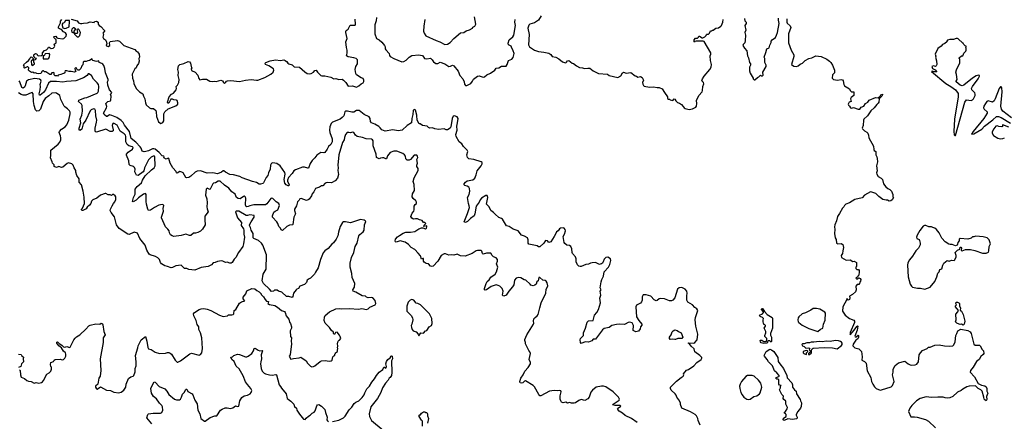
# Model space of a CAD drawing. Extents: x 2293878 to 2522763, y 823964 to 1006972.
# Tile 193 of 256: x 2376031 to 2391186, y 949112 to 955294. Entities that reach past the tile are written whole.
import ezdxf

# ---------------------------------------------------------------- set-up
doc = ezdxf.new("R2010")
doc.units = 0

msp = doc.modelspace()

# ---------------------------------------------------------------- linework, layer by layer
at = {"layer": '0CON20XD'}
for points in [[(2376645, 955152), (2376628, 955165), (2376627, 955185), (2376658, 955245), (2376658, 955272), (2376680, 955295)], [(2376725, 955158), (2376745, 955162), (2376790, 955185), (2376790, 955215), (2376800, 955235), (2376800, 955275), (2376795, 955280), (2376735, 955280), (2376713, 955247), (2376695, 955242), (2376683, 955227), (2376683, 955205), (2376695, 955170), (2376725, 955158)], [(2376825, 955300), (2376917, 955277), (2376938, 955245), (2376965, 955237), (2376985, 955233), (2377015, 955242), (2377075, 955246), (2377115, 955260), (2377175, 955250), (2377180, 955265), (2377215, 955273), (2377238, 955255), (2377240, 955225), (2377254, 955204), (2377279, 955189), (2377338, 955128), (2377336, 955115), (2377312, 955085), (2377320, 955065), (2377313, 955025), (2377322, 955005), (2377350, 954985), (2377363, 954965), (2377370, 954925), (2377370, 954915), (2377360, 954905), (2377365, 954890), (2377395, 954880), (2377420, 954895), (2377412, 954935), (2377422, 954958), (2377535, 954974), (2377567, 954965), (2377634, 954894), (2377805, 954836), (2377825, 954808), (2377842, 954798), (2377871, 954765), (2377876, 954715), (2377866, 954695), (2377869, 954655), (2377859, 954621), (2377832, 954585), (2377823, 954555), (2377804, 954536), (2377764, 954455), (2377766, 954395), (2377782, 954355), (2377790, 954310), (2377826, 954235), (2377876, 954185), (2377926, 954155), (2377938, 954115), (2377959, 954075), (2377966, 954015), (2377979, 953985), (2378028, 953938), (2378048, 953928), (2378088, 953925), (2378126, 953896), (2378132, 953875), (2378134, 953804), (2378165, 953724), (2378205, 953694), (2378235, 953710), (2378247, 953735), (2378250, 953845), (2378264, 953876), (2378315, 953924), (2378432, 953968), (2378467, 953995), (2378467, 954015), (2378455, 954048), (2378445, 954057), (2378405, 954058), (2378382, 954068), (2378355, 954070), (2378325, 954008), (2378315, 954008), (2378308, 954025), (2378330, 954105), (2378368, 954145), (2378399, 954161), (2378438, 954212), (2378443, 954235), (2378438, 954265), (2378462, 954288), (2378480, 954325), (2378484, 954375), (2378469, 954435), (2378476, 954484), (2378464, 954525), (2378474, 954585), (2378495, 954606), (2378555, 954620), (2378625, 954650), (2378644, 954644), (2378659, 954625), (2378671, 954571), (2378682, 954555), (2378672, 954535), (2378673, 954513), (2378732, 954485), (2378775, 954440), (2378788, 954388), (2378805, 954370), (2378845, 954378), (2378905, 954378), (2378955, 954348), (2378997, 954343), (2379025, 954350), (2379055, 954340), (2379125, 954362), (2379153, 954353), (2379170, 954325), (2379185, 954312), (2379205, 954330), (2379215, 954350), (2379227, 954353), (2379281, 954359), (2379415, 954341), (2379505, 954365), (2379594, 954374), (2379675, 954361), (2379696, 954364), (2379805, 954405), (2379895, 954457), (2379933, 954487), (2379944, 954515), (2379939, 954535), (2379865, 954586), (2379812, 954605), (2379808, 954625), (2379818, 954635), (2379885, 954660), (2379966, 954674), (2380045, 954667), (2380095, 954674), (2380116, 954666), (2380135, 954650), (2380145, 954650), (2380160, 954625), (2380174, 954614), (2380225, 954598), (2380255, 954567), (2380337, 954565), (2380420, 954490), (2380455, 954468), (2380495, 954459), (2380515, 954464), (2380552, 954488), (2380575, 954513), (2380595, 954518), (2380616, 954485), (2380665, 954437), (2380680, 954430), (2380725, 954428), (2380820, 954410), (2380865, 954384), (2380895, 954390), (2380945, 954373), (2380995, 954377), (2381016, 954365), (2381049, 954329), (2381085, 954272), (2381155, 954277), (2381215, 954256), (2381252, 954275), (2381285, 954309), (2381319, 954321), (2381328, 954342), (2381329, 954365), (2381315, 954387), (2381285, 954400), (2381216, 954446), (2381203, 954465), (2381194, 954526), (2381207, 954575), (2381228, 954612), (2381232, 954675), (2381210, 954695), (2381175, 954708), (2381085, 954722), (2381060, 954735), (2381073, 954777), (2381073, 954825), (2381060, 954865), (2381052, 954955), (2381072, 955005), (2381050, 955095), (2381050, 955115), (2381055, 955128), (2381085, 955148), (2381115, 955207), (2381195, 955212), (2381202, 955225), (2381193, 955303)], [(2381522, 955325), (2381519, 955275), (2381497, 955215), (2381498, 955075), (2381525, 955006), (2381565, 954985), (2381607, 954947), (2381646, 954895), (2381656, 954875), (2381658, 954845), (2381665, 954830), (2381718, 954775), (2381723, 954745), (2381735, 954726), (2381791, 954695), (2381915, 954647), (2381945, 954651), (2381981, 954669), (2382025, 954718), (2382067, 954743), (2382175, 954754), (2382224, 954744), (2382236, 954736), (2382260, 954695), (2382295, 954689), (2382355, 954699), (2382382, 954675), (2382398, 954645), (2382435, 954621), (2382465, 954617), (2382505, 954638), (2382576, 954616), (2382635, 954571), (2382664, 954576), (2382695, 954592), (2382715, 954583), (2382779, 954499), (2382806, 954436), (2382851, 954385), (2382872, 954335), (2382879, 954299), (2382895, 954282), (2382913, 954283), (2382976, 954314), (2383000, 954345), (2383014, 954376), (2383075, 954423), (2383105, 954429), (2383165, 954411), (2383185, 954414), (2383220, 954445), (2383275, 954470), (2383342, 954518), (2383365, 954547), (2383405, 954551), (2383445, 954578), (2383520, 954580), (2383536, 954604), (2383553, 954665), (2383605, 954686), (2383627, 954713), (2383642, 954775), (2383627, 954813), (2383603, 954873), (2383594, 954884), (2383557, 954905), (2383551, 954931), (2383567, 954985), (2383620, 955030), (2383634, 955055), (2383660, 955205), (2383654, 955255), (2383658, 955295)], [(2382268, 955295), (2382253, 955195), (2382246, 955115), (2382256, 955085), (2382284, 955044), (2382442, 954972), (2382497, 954955), (2382575, 954911), (2382615, 954919), (2382659, 954941), (2382715, 955006), (2382815, 955094), (2382865, 955096), (2382905, 955123), (2382955, 955136), (2383000, 955165), (2383005, 955178), (2383038, 955195), (2383050, 955225), (2383033, 955337)], [(2384057, 955353), (2384015, 955286), (2383957, 955245), (2383883, 955227), (2383865, 955212), (2383854, 955165), (2383870, 955065), (2383860, 954905), (2383878, 954875), (2383956, 954825), (2384015, 954804), (2384100, 954795), (2384175, 954777), (2384205, 954758), (2384226, 954726), (2384285, 954718), (2384330, 954690), (2384384, 954644), (2384415, 954633), (2384435, 954632), (2384449, 954641), (2384465, 954662), (2384485, 954666), (2384535, 954627), (2384555, 954620), (2384603, 954583), (2384645, 954559), (2384695, 954552), (2384725, 954541), (2384775, 954550), (2384805, 954548), (2384858, 954505), (2384940, 954465), (2385076, 954456), (2385106, 954436), (2385235, 954404), (2385285, 954428), (2385310, 954475), (2385325, 954488), (2385365, 954472), (2385435, 954482), (2385502, 954432), (2385527, 954427), (2385545, 954410), (2385585, 954417), (2385613, 954403), (2385633, 954365), (2385618, 954325), (2385621, 954301), (2385630, 954280), (2385642, 954272), (2385723, 954253), (2385785, 954260), (2385845, 954252), (2385875, 954250), (2385918, 954228), (2385958, 954175), (2386000, 954105), (2386003, 954083), (2386015, 954070), (2386035, 954070), (2386045, 954060), (2386085, 954052), (2386103, 954077), (2386115, 954072), (2386130, 954045), (2386155, 954018), (2386185, 954007), (2386216, 953986), (2386245, 953960), (2386258, 953935), (2386272, 953925), (2386335, 953913), (2386386, 953924), (2386438, 953945), (2386448, 953965), (2386452, 954005), (2386448, 954052), (2386483, 954125), (2386533, 954185), (2386542, 954205), (2386547, 954265), (2386561, 954305), (2386558, 954325), (2386532, 954355), (2386540, 954385), (2386565, 954423), (2386652, 954525), (2386674, 954565), (2386678, 954605), (2386664, 954666), (2386661, 954735), (2386670, 954765), (2386669, 954785), (2386566, 954956), (2386553, 954963), (2386445, 954962), (2386425, 954960), (2386415, 954950), (2386410, 954955), (2386410, 954985), (2386435, 955010), (2386465, 955010), (2386480, 955025), (2386485, 955040), (2386495, 955040), (2386533, 955013), (2386547, 955013), (2386575, 955030), (2386595, 955050), (2386600, 955065)], [(2386600, 955065), (2386605, 955070), (2386635, 955070), (2386650, 955085), (2386665, 955120), (2386685, 955120), (2386695, 955130), (2386705, 955130), (2386745, 955162), (2386785, 955168), (2386822, 955195), (2386834, 955206), (2386853, 955255), (2386860, 955295)], [(2387186, 955314), (2387194, 955274), (2387210, 955255), (2387210, 955235), (2387194, 955204), (2387206, 955135), (2387193, 955095), (2387200, 955055), (2387198, 954975), (2387190, 954935), (2387165, 954910), (2387163, 954897), (2387186, 954855), (2387224, 954815), (2387235, 954740), (2387251, 954705), (2387266, 954636), (2387278, 954615), (2387280, 954595), (2387264, 954564), (2387264, 954505), (2387272, 954472), (2387320, 954395), (2387322, 954382), (2387335, 954370), (2387345, 954370), (2387386, 954404), (2387410, 954415), (2387432, 954438), (2387445, 954430), (2387465, 954430), (2387475, 954440), (2387470, 954485), (2387522, 954575), (2387522, 954595), (2387498, 954635), (2387498, 954695), (2387490, 954715), (2387513, 954787), (2387533, 954847), (2387565, 954860), (2387575, 954900), (2387597, 954943), (2387598, 954962), (2387612, 954985), (2387665, 955022), (2387681, 955055), (2387696, 955095), (2387719, 955235), (2387708, 955288), (2387710, 955315)], [(2387836, 955305), (2387837, 955255), (2387845, 955238), (2387890, 955200), (2387899, 955175), (2387866, 955075), (2387864, 954935), (2387904, 954824), (2387944, 954755), (2387944, 954725), (2387910, 954605), (2387945, 954578), (2387985, 954573), (2388012, 954585), (2388045, 954611), (2388080, 954625), (2388122, 954668), (2388175, 954697), (2388225, 954708), (2388285, 954738), (2388367, 954727), (2388454, 954684), (2388497, 954657), (2388515, 954633), (2388539, 954595), (2388573, 954515), (2388570, 954475), (2388542, 954445), (2388538, 954395), (2388555, 954372), (2388620, 954365), (2388675, 954373), (2388695, 954370), (2388706, 954355), (2388717, 954295), (2388726, 954276), (2388805, 954230), (2388814, 954204), (2388835, 954182), (2388870, 954185), (2388872, 954145), (2388868, 954125), (2388828, 954095), (2388820, 954075), (2388830, 954035), (2388798, 954022), (2388783, 953995), (2388787, 953977), (2388802, 953965), (2388818, 953938), (2388835, 953933), (2388865, 953940), (2388935, 953914), (2388960, 953915), (2388985, 953948), (2389022, 953965), (2389050, 954005), (2389086, 954024), (2389105, 954057), (2389205, 954096), (2389245, 954090), (2389273, 954117), (2389285, 954138), (2389310, 954145), (2389312, 954135), (2389302, 954115), (2389260, 954075), (2389257, 954025), (2389245, 954008), (2389222, 953988), (2389185, 953937), (2389129, 953891), (2389079, 953815), (2389025, 953761), (2389016, 953745), (2389013, 953665), (2389000, 953625), (2389002, 953615), (2389032, 953582), (2389070, 953560), (2389084, 953545), (2389098, 953515), (2389099, 953475), (2389173, 953345), (2389177, 953295), (2389182, 953282), (2389206, 953265), (2389206, 953215), (2389223, 953185), (2389231, 953155), (2389232, 953108), (2389221, 953045), (2389230, 952965), (2389220, 952935), (2389222, 952915), (2389245, 952879), (2389290, 952855), (2389309, 952835), (2389327, 952765), (2389362, 952722), (2389394, 952694), (2389425, 952679), (2389448, 952655), (2389470, 952605), (2389470, 952565), (2389480, 952555), (2389458, 952522), (2389438, 952505), (2389415, 952498), (2389386, 952516), (2389365, 952514), (2389315, 952528), (2389255, 952571), (2389207, 952617), (2389145, 952641), (2389125, 952642), (2389035, 952593), (2389000, 952550), (2388885, 952524), (2388802, 952475), (2388746, 952454), (2388726, 952435), (2388717, 952413), (2388697, 952393), (2388650, 952310), (2388616, 952265), (2388605, 952200), (2388576, 952134), (2388571, 952105), (2388576, 952064), (2388573, 952005), (2388582, 951935), (2388598, 951908), (2388605, 951852), (2388625, 951843), (2388675, 951848), (2388702, 951832), (2388713, 951785), (2388700, 951735), (2388696, 951694), (2388673, 951665), (2388678, 951635), (2388753, 951593), (2388815, 951598), (2388855, 951570), (2388875, 951578), (2388910, 951555), (2388910, 951495), (2388900, 951485), (2388900, 951465), (2388915, 951450), (2388939, 951449), (2388950, 951435), (2388953, 951415), (2388947, 951363), (2388930, 951345), (2388928, 951332), (2388912, 951328), (2388903, 951313), (2388915, 951302), (2388945, 951320), (2388968, 951308), (2388980, 951295), (2388972, 951268), (2388960, 951255), (2388958, 951232), (2388945, 951220), (2388922, 951218), (2388898, 951192), (2388907, 951135), (2388893, 951107), (2388850, 951065), (2388802, 951038), (2388810, 951015), (2388802, 950985), (2388785, 950978), (2388770, 950985), (2388765, 951000), (2388760, 950995), (2388760, 950985), (2388699, 950875), (2388697, 950805), (2388736, 950746), (2388805, 950693), (2388869, 950669), (2388881, 950655), (2388878, 950632), (2388815, 950480), (2388812, 950442), (2388877, 950513), (2388915, 950570), (2388925, 950580), (2388932, 950575), (2388919, 950515), (2388884, 950424), (2388892, 950412), (2388905, 950413), (2388935, 950440), (2388940, 950435), (2388939, 950405), (2388929, 950381), (2388900, 950360), (2388859, 950301), (2388854, 950275), (2388885, 950241), (2388949, 950225), (2388988, 950188), (2388996, 950104), (2388993, 950055), (2389035, 950032), (2389058, 950005), (2389075, 949890), (2389130, 949785), (2389144, 949725), (2389161, 949685), (2389187, 949645), (2389215, 949617), (2389275, 949593), (2389295, 949597), (2389446, 949644), (2389466, 949664), (2389488, 949725), (2389464, 949825), (2389474, 949866), (2389473, 949915), (2389505, 949972), (2389556, 950014), (2389655, 950037), (2389706, 949996), (2389735, 949981), (2389765, 949974), (2389815, 949979), (2389837, 949993), (2389864, 950025), (2389877, 950135), (2389894, 950166), (2389929, 950201), (2390000, 950235), (2390018, 950252), (2390047, 950253), (2390115, 950282), (2390185, 950289), (2390265, 950273), (2390335, 950268), (2390395, 950272), (2390410, 950290), (2390427, 950335), (2390442, 950435), (2390457, 950463), (2390468, 950505), (2390515, 950529), (2390625, 950509), (2390660, 950490), (2390678, 950465), (2390719, 950299), (2390735, 950283), (2390803, 950283), (2390815, 950273), (2390845, 950217), (2390863, 950195), (2390870, 950155), (2390862, 950138), (2390825, 950108), (2390800, 950065), (2390758, 950032), (2390704, 949945), (2390663, 949895), (2390658, 949868), (2390729, 949799), (2390784, 949694), (2390835, 949670), (2390885, 949658), (2390905, 949643), (2390919, 949615), (2390919, 949575), (2390930, 949545), (2390913, 949493), (2390918, 949445), (2390905, 949428), (2390885, 949440), (2390874, 949455), (2390871, 949485), (2390845, 949575), (2390825, 949596), (2390785, 949618), (2390740, 949660), (2390645, 949654), (2390608, 949642), (2390545, 949608), (2390520, 949585), (2390465, 949562), (2390395, 949492), (2390346, 949474), (2390305, 949468), (2390275, 949472), (2390245, 949486), (2390215, 949482), (2390165, 949486), (2390066, 949476), (2389985, 949490), (2389890, 949465), (2389832, 949428), (2389764, 949355), (2389731, 949315), (2389710, 949265), (2389745, 949182), (2389805, 949183), (2389844, 949176), (2389975, 949138), (2390021, 949115), (2390129, 949009)], [(2385352, 950608), (2385335, 950602), (2385265, 950607), (2385215, 950602), (2385145, 950586), (2385105, 950556), (2385025, 950542), (2385000, 950520), (2384895, 950376), (2384860, 950375), (2384835, 950350), (2384785, 950328), (2384735, 950337), (2384675, 950312), (2384663, 950323), (2384657, 950365), (2384661, 950385), (2384707, 950435), (2384710, 950475), (2384739, 950545), (2384763, 950637), (2384785, 950656), (2384856, 950665), (2384878, 950745), (2384914, 950786), (2384941, 950835), (2384970, 950935), (2384959, 951005), (2384974, 951055), (2384967, 951113), (2384980, 951135), (2384967, 951167), (2384982, 951258), (2384991, 951295), (2385015, 951345), (2385028, 951412), (2385095, 951482), (2385112, 951525), (2385127, 951587), (2385122, 951615), (2385085, 951639), (2385055, 951634), (2385025, 951607), (2385012, 951565), (2384999, 951545), (2384985, 951534), (2384965, 951529), (2384955, 951528), (2384895, 951554), (2384843, 951553), (2384815, 951548), (2384785, 951531), (2384745, 951524), (2384675, 951496), (2384655, 951494), (2384635, 951501), (2384615, 951518), (2384596, 951565), (2384594, 951615), (2384586, 951646), (2384540, 951695), (2384532, 951712), (2384530, 951765), (2384513, 951803), (2384495, 951818), (2384452, 951822), (2384419, 951849), (2384409, 951865), (2384394, 951955), (2384418, 951995), (2384434, 952044), (2384429, 952065), (2384410, 952085), (2384395, 952091), (2384355, 952085), (2384339, 952075), (2384318, 952045), (2384295, 952030), (2384276, 951994), (2384259, 951955), (2384206, 951875), (2384173, 951863), (2384155, 951892), (2384125, 951897), (2384097, 951853), (2384035, 951796), (2384018, 951798), (2383994, 951814), (2383867, 951837), (2383855, 951855), (2383857, 951907), (2383845, 951934), (2383801, 951961), (2383755, 951978), (2383702, 952042), (2383625, 952071), (2383565, 952111), (2383525, 952121), (2383462, 952225), (2383446, 952236), (2383408, 952248), (2383348, 952298), (2383325, 952328), (2383280, 952355), (2383255, 952414), (2383216, 952455), (2383236, 952556), (2383225, 952588), (2383204, 952586), (2383141, 952545), (2383119, 952521), (2383103, 952483), (2383059, 952425), (2383038, 952305), (2383025, 952276), (2382967, 952233), (2382925, 952187), (2382894, 952174), (2382882, 952175), (2382874, 952184), (2382925, 952310), (2382954, 952405), (2382951, 952431), (2382938, 952465), (2382924, 952555), (2382951, 952605), (2382957, 952655), (2382954, 952695), (2382944, 952714), (2382920, 952730), (2382881, 952741), (2382873, 952753), (2382872, 952765), (2382895, 952795), (2382918, 952815), (2383005, 952831), (2383035, 952854), (2383057, 952905), (2383072, 952965), (2383134, 953045), (2383149, 953075), (2383149, 953095), (2383135, 953104), (2383021, 953141), (2382945, 953154), (2382921, 953171), (2382912, 953215), (2382927, 953263), (2382919, 953285), (2382862, 953342), (2382835, 953384), (2382795, 953416), (2382748, 953495), (2382744, 953526), (2382762, 953595), (2382757, 953655), (2382771, 953705), (2382780, 953775), (2382765, 953798), (2382725, 953813), (2382705, 953808), (2382689, 953775), (2382667, 953643), (2382655, 953624), (2382615, 953599), (2382595, 953600), (2382565, 953616), (2382475, 953606), (2382423, 953613), (2382385, 953630), (2382345, 953623), (2382325, 953633), (2382305, 953653), (2382230, 953665), (2382195, 953690), (2382182, 953692), (2382150, 953745), (2382150, 953775), (2382143, 953793), (2382146, 953825), (2382125, 953900), (2382115, 953910), (2382095, 953908), (2382087, 953895), (2382083, 953835), (2382066, 953774), (2382060, 953705), (2381995, 953666), (2381919, 953591), (2381855, 953585), (2381775, 953596), (2381655, 953578), (2381605, 953600), (2381581, 953631), (2381558, 953648), (2381495, 953684), (2381445, 953704), (2381431, 953725), (2381426, 953775), (2381411, 953801), (2381335, 953835), (2381255, 953895), (2381215, 953895), (2381175, 953872), (2381145, 953868), (2381075, 953887), (2381045, 953888), (2381033, 953877), (2381018, 953815), (2380995, 953786), (2380965, 953762), (2380845, 953714), (2380823, 953695), (2380803, 953647), (2380799, 953595), (2380803, 953555), (2380838, 953458), (2380840, 953415), (2380821, 953375), (2380786, 953344), (2380765, 953302), (2380728, 953252), (2380714, 953246), (2380665, 953250), (2380605, 953210), (2380575, 953165), (2380530, 953125), (2380500, 953080), (2380475, 953010), (2380464, 953006), (2380415, 953024), (2380385, 953022), (2380275, 952981), (2380252, 952965), (2380226, 952925), (2380167, 952865), (2380152, 952825), (2380151, 952805), (2380177, 952755), (2380174, 952736), (2380165, 952734), (2380130, 952750), (2380110, 952775), (2380102, 952835), (2380118, 952915), (2380113, 952943), (2380041, 953045), (2379991, 953081), (2379925, 953090), (2379913, 953087), (2379901, 953075), (2379890, 953055), (2379886, 952995), (2379858, 952935), (2379848, 952895), (2379826, 952864), (2379785, 952782), (2379775, 952773), (2379735, 952762), (2379715, 952764), (2379676, 952786), (2379613, 952803), (2379455, 952860), (2379419, 952879), (2379322, 952908), (2379265, 952910), (2379197, 952945), (2379175, 952969), (2379165, 952968), (2379139, 952945), (2379075, 952920), (2379005, 952937), (2378915, 952931), (2378815, 952966), (2378765, 952961), (2378734, 952946), (2378667, 952885), (2378635, 952867), (2378605, 952860), (2378587, 952867), (2378548, 952935), (2378527, 952947), (2378495, 952958), (2378455, 952933), (2378445, 952938), (2378438, 952958), (2378387, 953015), (2378349, 953085), (2378325, 953156), (2378315, 953160), (2378285, 953146), (2378247, 953165), (2378242, 953175), (2378252, 953185), (2378248, 953195), (2378225, 953197), (2378178, 953248), (2378115, 953303), (2378095, 953308), (2378075, 953305), (2378015, 953275), (2377974, 953264), (2377945, 953260), (2377918, 953268), (2377902, 953315), (2377886, 953336), (2377817, 953407), (2377748, 953465), (2377722, 953572), (2377645, 953671), (2377622, 953712), (2377592, 953742), (2377527, 953787), (2377450, 953820), (2377415, 953831), (2377375, 953803), (2377365, 953803), (2377331, 953835), (2377322, 953855), (2377369, 953935), (2377370, 953955), (2377358, 954005), (2377386, 954035), (2377428, 954045), (2377436, 954054), (2377440, 954115), (2377426, 954145), (2377446, 954165), (2377449, 954175), (2377415, 954212), (2377387, 954285), (2377380, 954335), (2377394, 954356), (2377394, 954375), (2377351, 954475), (2377342, 954545), (2377327, 954587), (2377310, 954610), (2377295, 954621), (2377255, 954634), (2377248, 954658), (2377215, 954650), (2377157, 954665), (2377147, 954675), (2377145, 954690), (2377107, 954665), (2377078, 954662), (2377055, 954649), (2377025, 954648), (2377010, 954640), (2377005, 954597), (2376987, 954583), (2376974, 954545), (2376946, 954515), (2376922, 954515), (2376908, 954535), (2376907, 954547), (2376895, 954558), (2376880, 954545), (2376884, 954515), (2376897, 954495), (2376875, 954487), (2376825, 954495), (2376790, 954495), (2376755, 954509), (2376731, 954509), (2376728, 954495), (2376732, 954485), (2376725, 954474), (2376710, 954465), (2376688, 954462), (2376665, 954448), (2376625, 954440), (2376615, 954422), (2376605, 954430), (2376575, 954430), (2376563, 954443), (2376563, 954473), (2376555, 954482), (2376525, 954478), (2376510, 954450), (2376495, 954448), (2376435, 954490), (2376415, 954490), (2376397, 954507), (2376385, 954508), (2376375, 954500), (2376355, 954463), (2376325, 954458), (2376295, 954464), (2376275, 954478), (2376255, 954473), (2376235, 954488), (2376215, 954483), (2376181, 954501), (2376168, 954515), (2376170, 954555), (2376157, 954567), (2376145, 954568), (2376105, 954550), (2376100, 954555), (2376100, 954585), (2376092, 954598), (2376135, 954642), (2376166, 954664), (2376188, 954692), (2376192, 954708), (2376205, 954720), (2376218, 954718), (2376240, 954695), (2376238, 954682), (2376210, 954655), (2376212, 954602), (2376225, 954590), (2376235, 954592), (2376260, 954615), (2376260, 954625), (2376250, 954635), (2376250, 954675), (2376275, 954680), (2376290, 954695), (2376262, 954702), (2376260, 954715), (2376248, 954728), (2376248, 954752), (2376260, 954765), (2376275, 954772), (2376295, 954770), (2376302, 954752), (2376315, 954740), (2376368, 954742), (2376380, 954755), (2376380, 954785), (2376412, 954818), (2376445, 954830), (2376465, 954850), (2376475, 954870), (2376485, 954870), (2376515, 954848), (2376545, 954858), (2376568, 954875), (2376570, 954885), (2376560, 954915), (2376590, 954935), (2376590, 954985), (2376553, 955023), (2376560, 955035), (2376585, 955038), (2376600, 955015), (2376618, 955008), (2376695, 954997), (2376712, 955005), (2376748, 955042), (2376750, 955065), (2376735, 955090), (2376707, 955107), (2376675, 955142), (2376645, 955152)], [(2376870, 955090), (2376868, 955115), (2376890, 955145), (2376890, 955155), (2376865, 955170), (2376853, 955167), (2376835, 955150), (2376828, 955125), (2376834, 955104), (2376865, 955090), (2376870, 955090)], [(2376915, 955030), (2376935, 955032), (2376955, 955052), (2376968, 955095), (2376945, 955140), (2376935, 955150), (2376925, 955150), (2376910, 955145), (2376922, 955102), (2376918, 955082), (2376885, 955080), (2376875, 955090), (2376870, 955085), (2376875, 955070), (2376915, 955030)], [(2390425, 953510), (2390435, 953512), (2390580, 954025), (2390605, 954058), (2390675, 954052), (2390695, 954060), (2390712, 954078), (2390736, 954125), (2390739, 954149), (2390730, 954170), (2390684, 954215), (2390680, 954235), (2390695, 954265), (2390785, 954385), (2390804, 954425), (2390804, 954435), (2390795, 954441), (2390755, 954430), (2390695, 954394), (2390561, 954285), (2390535, 954274), (2390505, 954285), (2390447, 954335), (2390443, 954347), (2390460, 954375), (2390448, 954452), (2390442, 954485), (2390448, 954522), (2390502, 954628), (2390500, 954685), (2390490, 954695), (2390490, 954705), (2390525, 954740), (2390545, 954740), (2390555, 954750), (2390562, 954778), (2390595, 954810), (2390600, 954825), (2390597, 954857), (2390590, 954865), (2390600, 954875), (2390598, 954888), (2390585, 954890), (2390565, 954910), (2390555, 954930), (2390545, 954930), (2390475, 955000), (2390465, 955002), (2390445, 955002), (2390405, 954990), (2390345, 954990), (2390312, 954978), (2390300, 954965), (2390300, 954955), (2390270, 954925), (2390235, 954910), (2390212, 954885), (2390161, 954849), (2390120, 954765), (2390132, 954732), (2390128, 954715), (2390142, 954662), (2390147, 954603), (2390138, 954582), (2390127, 954573), (2390095, 954582), (2390070, 954575), (2390081, 954545), (2390122, 954522), (2390147, 954493), (2390105, 954491), (2390075, 954500), (2390063, 954495), (2390284, 954314), (2390365, 954266), (2390435, 954215), (2390475, 954158), (2390477, 954107), (2390418, 953765), (2390407, 953575), (2390415, 953520), (2390425, 953510)], [(2376392, 954692), (2376465, 954692), (2376479, 954701), (2376492, 954725), (2376497, 954757), (2376482, 954772), (2376422, 954768), (2376405, 954740), (2376390, 954735), (2376392, 954692)], [(2380237, 952143), (2380230, 952135), (2380185, 952131), (2380145, 952111), (2380075, 952051), (2380057, 952057), (2380046, 952085), (2380019, 952109), (2380005, 952155), (2379990, 952180), (2379921, 952255), (2379920, 952275), (2379945, 952330), (2379965, 952348), (2380005, 952366), (2380029, 952435), (2380019, 952465), (2379979, 952489), (2379925, 952544), (2379905, 952549), (2379895, 952544), (2379835, 952458), (2379815, 952446), (2379635, 952446), (2379571, 952429), (2379545, 952416), (2379525, 952415), (2379512, 952425), (2379506, 952445), (2379509, 952545), (2379499, 952569), (2379485, 952575), (2379475, 952573), (2379425, 952538), (2379395, 952539), (2379368, 952555), (2379347, 952607), (2379325, 952625), (2379295, 952644), (2379250, 952700), (2379185, 952747), (2379118, 952808), (2379086, 952806), (2379045, 952782), (2379015, 952775), (2379004, 952765), (2378965, 952686), (2378955, 952681), (2378915, 952698), (2378902, 952685), (2378889, 952595), (2378912, 952535), (2378916, 952475), (2378910, 952415), (2378915, 952380), (2378932, 952335), (2378878, 952272), (2378878, 952195), (2378887, 952155), (2378886, 952136), (2378845, 952067), (2378815, 952040), (2378775, 952020), (2378735, 952008), (2378705, 952007), (2378665, 951973), (2378645, 951971), (2378586, 951994), (2378515, 951970), (2378405, 951958), (2378377, 951965), (2378354, 951984), (2378336, 952015), (2378329, 952045), (2378309, 952069), (2378276, 952105), (2378214, 952244), (2378212, 952255), (2378246, 952345), (2378240, 952385), (2378247, 952435), (2378240, 952445), (2378225, 952449), (2378175, 952437), (2378106, 952405), (2378045, 952361), (2378015, 952356), (2378002, 952375), (2377981, 952455), (2377975, 952495), (2377979, 952605), (2377965, 952619), (2377935, 952606), (2377858, 952552), (2377824, 952515), (2377775, 952491), (2377768, 952495), (2377782, 952555), (2377806, 952606), (2377807, 952685), (2377839, 952725), (2377908, 952782), (2377923, 952825), (2377960, 952890), (2378059, 952981), (2378101, 953015), (2378117, 953045), (2378112, 953182), (2378105, 953194), (2378085, 953194), (2378055, 953178), (2378015, 953138), (2377952, 953015), (2377942, 952968), (2377930, 952950), (2377855, 952893), (2377831, 952901), (2377805, 952950), (2377807, 952995), (2377798, 953019), (2377782, 953032), (2377730, 953050), (2377715, 953065), (2377709, 953119), (2377675, 953210), (2377677, 953225), (2377698, 953255), (2377765, 953300), (2377779, 953325), (2377765, 953339), (2377711, 953351), (2377685, 953372), (2377667, 953415), (2377664, 953495), (2377658, 953518), (2377641, 953535), (2377576, 953576), (2377530, 953670), (2377485, 953698), (2377475, 953701), (2377464, 953696), (2377456, 953665), (2377470, 953600), (2377468, 953585), (2377456, 953574), (2377425, 953575), (2377355, 953607), (2377215, 953563), (2377198, 953568), (2377190, 953585), (2377190, 953625), (2377215, 953715), (2377218, 953745), (2377203, 953815), (2377197, 953895), (2377185, 953915), (2377165, 953921), (2377130, 953905), (2377115, 953890), (2377051, 953749), (2377009, 953691), (2376985, 953611), (2376965, 953591), (2376955, 953590), (2376947, 953606), (2376946, 953625), (2376974, 953705), (2376963, 953765), (2376986, 953824), (2376997, 953885), (2376991, 953971), (2376982, 953992), (2376936, 954035), (2376940, 954055), (2377035, 954093), (2377065, 954096), (2377222, 954165), (2377236, 954175), (2377243, 954193), (2377251, 954265), (2377244, 954294), (2377225, 954324), (2377169, 954379), (2377136, 954436), (2377095, 954458), (2377085, 954458), (2377070, 954435), (2377011, 954399), (2376895, 954351), (2376749, 954341), (2376695, 954332), (2376595, 954341), (2376505, 954340), (2376475, 954315), (2376427, 954215), (2376398, 954175), (2376345, 954134), (2376335, 954134), (2376331, 954151), (2376345, 954215), (2376351, 954265), (2376348, 954295), (2376360, 954345), (2376354, 954365), (2376335, 954377), (2376265, 954387), (2376165, 954370), (2376135, 954345), (2376117, 954275), (2376105, 954254), (2376085, 954238), (2376065, 954248), (2376035, 954335), (2376022, 954352)], [(2376030, 949905), (2376036, 949896), (2376041, 949825), (2376055, 949792), (2376105, 949772), (2376139, 949739), (2376165, 949728), (2376206, 949726), (2376255, 949698), (2376285, 949708), (2376325, 949700), (2376365, 949707), (2376382, 949718), (2376398, 949742), (2376448, 949835), (2376485, 949858), (2376508, 949885), (2376518, 949915), (2376518, 949945), (2376508, 949958), (2376503, 949985), (2376510, 950015), (2376550, 950035), (2376562, 950055), (2376575, 950062), (2376655, 950068), (2376685, 950060), (2376705, 950064), (2376728, 950085), (2376742, 950115), (2376743, 950145), (2376737, 950165), (2376704, 950194), (2376672, 950242), (2376633, 950273), (2376604, 950315), (2376605, 950332), (2376615, 950335), (2376637, 950307), (2376679, 950285), (2376705, 950256), (2376726, 950254), (2376755, 950263), (2376795, 950248), (2376808, 950255), (2376862, 950365), (2376886, 950394), (2376905, 950413), (2376955, 950441), (2377050, 950530), (2377095, 950582), (2377116, 950594), (2377205, 950613), (2377265, 950608), (2377285, 950622), (2377304, 950614), (2377312, 950595), (2377328, 950495), (2377344, 950445), (2377337, 950425), (2377314, 950395), (2377316, 950324), (2377271, 950075), (2377278, 949895), (2377272, 949808), (2377248, 949775), (2377232, 949685), (2377200, 949655), (2377200, 949635), (2377214, 949614), (2377225, 949608), (2377275, 949642), (2377365, 949592), (2377426, 949586), (2377482, 949562), (2377555, 949551), (2377595, 949561), (2377635, 949593), (2377664, 949635), (2377672, 949685), (2377705, 949770), (2377742, 949798), (2377775, 949806), (2377787, 949815), (2377807, 949875), (2377808, 949925), (2377822, 949965), (2377822, 950025), (2377811, 950125), (2377847, 950243), (2377852, 950275), (2377898, 950365), (2377965, 950416), (2377988, 950345), (2378005, 950248), (2378015, 950228), (2378055, 950215), (2378115, 950177), (2378185, 950158), (2378275, 950163), (2378305, 950172), (2378325, 950172), (2378345, 950163), (2378367, 950145), (2378425, 950052), (2378455, 950023), (2378465, 950022), (2378508, 950045), (2378648, 950152), (2378675, 950159), (2378795, 950132), (2378815, 950140), (2378832, 950165), (2378846, 950234), (2378836, 950395), (2378812, 950475), (2378788, 950525), (2378786, 950565), (2378761, 950601), (2378748, 950665), (2378709, 950735), (2378707, 950765), (2378722, 950788), (2378795, 950834), (2378826, 950844), (2378865, 950847), (2378915, 950839), (2378975, 950818), (2379108, 950745), (2379165, 950726), (2379227, 950733), (2379247, 950753), (2379295, 950751), (2379315, 950757), (2379328, 950765), (2379332, 950815), (2379356, 950834), (2379412, 950928), (2379445, 950950), (2379498, 950965), (2379473, 950995), (2379472, 951025), (2379510, 951075), (2379525, 951120), (2379605, 951158), (2379652, 951152), (2379680, 951125), (2379716, 951106), (2379750, 951075), (2379750, 951065), (2379786, 951026), (2379809, 950989), (2379832, 950962), (2379858, 950955), (2379857, 950933), (2379850, 950925), (2379875, 950912), (2379956, 950896), (2380001, 950871), (2380059, 950819), (2380105, 950800), (2380117, 950785), (2380133, 950735), (2380174, 950685), (2380186, 950636), (2380200, 950615), (2380214, 950565), (2380212, 950545), (2380194, 950505), (2380201, 950415), (2380216, 950395), (2380209, 950345), (2380214, 950304), (2380193, 950137), (2380181, 950115), (2380205, 950068), (2380245, 950080), (2380332, 950088), (2380357, 950097), (2380438, 950045), (2380462, 950005), (2380505, 949962), (2380525, 949952), (2380555, 949953), (2380576, 949964), (2380655, 950032), (2380676, 950044), (2380735, 950050), (2380795, 950040), (2380827, 950043), (2380840, 950055), (2380850, 950105), (2380865, 950120), (2380880, 950125), (2380880, 950145), (2380890, 950155), (2380892, 950168), (2380920, 950185), (2380920, 950215), (2380930, 950225), (2380930, 950235), (2380920, 950245), (2380920, 950255), (2380930, 950265), (2380920, 950315), (2380930, 950325), (2380932, 950348), (2380942, 950358), (2380955, 950360), (2380972, 950385), (2380966, 950416), (2380955, 950438), (2380915, 950482), (2380892, 950478), (2380875, 950450), (2380863, 950463), (2380860, 950485), (2380831, 950511), (2380800, 950555), (2380735, 950620), (2380718, 950665), (2380720, 950715), (2380731, 950739), (2380800, 950795), (2380899, 950841), (2380955, 950850), (2380985, 950844), (2381105, 950850), (2381246, 950836), (2381295, 950846), (2381368, 950832), (2381393, 950845), (2381419, 950871), (2381504, 950905), (2381514, 950925), (2381501, 950971), (2381465, 951010), (2381445, 951016), (2381394, 951014), (2381371, 951021), (2381355, 951037), (2381304, 951044), (2381205, 951100), (2381164, 951115), (2381158, 951135), (2381184, 951175), (2381191, 951231), (2381148, 951328), (2381143, 951385), (2381117, 951483), (2381117, 951545), (2381137, 951635), (2381172, 951708), (2381195, 951802), (2381227, 951855), (2381251, 951965), (2381265, 951987), (2381315, 952027), (2381332, 952055), (2381340, 952135), (2381356, 952185), (2381350, 952200), (2381335, 952210), (2381275, 952217), (2381125, 952168), (2381045, 952182), (2381015, 952182), (2380997, 952173), (2380965, 952110), (2380938, 952025), (2380928, 951965), (2380902, 951915), (2380863, 951857), (2380834, 951836), (2380778, 951772), (2380728, 951735), (2380704, 951705), (2380662, 951605), (2380627, 951475), (2380585, 951410), (2380568, 951375), (2380508, 951315), (2380485, 951307), (2380458, 951285), (2380445, 951248), (2380415, 951218), (2380345, 951192), (2380320, 951155), (2380295, 951147), (2380285, 951137), (2380246, 951085), (2380236, 951034), (2380225, 951020), (2380175, 951033), (2380138, 951035), (2380065, 951101), (2380015, 951116), (2379995, 951130), (2379955, 951130), (2379937, 951113), (2379905, 951112), (2379878, 951148), (2379784, 951234), (2379764, 951274), (2379777, 951375), (2379826, 951455), (2379828, 951675), (2379771, 951825), (2379755, 951852), (2379705, 951894), (2379635, 951924), (2379626, 951935), (2379622, 952005), (2379592, 952052), (2379584, 952095), (2379569, 952125), (2379569, 952135), (2379595, 952180), (2379640, 952255), (2379638, 952278), (2379575, 952291), (2379535, 952278), (2379515, 952279), (2379405, 952348), (2379365, 952349), (2379350, 952335), (2379384, 952245), (2379445, 952170), (2379442, 952125), (2379477, 952075), (2379483, 952055), (2379481, 951995), (2379490, 951945), (2379478, 951842), (2379467, 951805), (2379399, 951711), (2379358, 951632), (2379334, 951606), (2379300, 951555), (2379285, 951548), (2379265, 951548), (2379225, 951560), (2379197, 951557), (2379157, 951577), (2379135, 951580), (2379075, 951573), (2379040, 951555), (2379010, 951550), (2378982, 951518), (2378934, 951496), (2378825, 951481), (2378725, 951439), (2378635, 951451), (2378605, 951464), (2378565, 951466), (2378515, 951513), (2378434, 951506), (2378385, 951477), (2378362, 951472), (2378305, 951497), (2378265, 951505), (2378215, 951535), (2378196, 951555), (2378181, 951601), (2378155, 951626), (2378119, 951649), (2378038, 951675), (2378026, 951685), (2377989, 951745), (2377963, 951825), (2377879, 951925), (2377845, 952006), (2377795, 952022), (2377715, 951989), (2377695, 951990), (2377560, 952080), (2377522, 952135), (2377488, 952258), (2377437, 952325), (2377425, 952355), (2377428, 952375), (2377452, 952428), (2377475, 952463), (2377495, 952488), (2377513, 952525), (2377509, 952565), (2377500, 952585), (2377475, 952602), (2377458, 952602), (2377445, 952590), (2377425, 952598), (2377395, 952598), (2377355, 952620), (2377345, 952620), (2377273, 952595), (2377216, 952545), (2377155, 952521), (2377135, 952502), (2377125, 952463), (2377105, 952437), (2377071, 952409), (2377055, 952383), (2377005, 952357), (2376985, 952358), (2376980, 952365), (2376983, 952375), (2376998, 952395), (2377026, 952465), (2377022, 952562), (2377006, 952655), (2376980, 952750), (2376948, 952795), (2376948, 952845), (2376910, 952895), (2376894, 952945), (2376893, 952975), (2376869, 953015), (2376855, 953057), (2376835, 953074), (2376782, 953088), (2376761, 953079), (2376695, 953024), (2376675, 953021), (2376635, 953032), (2376595, 953020), (2376564, 953034), (2376562, 953062), (2376538, 953085), (2376530, 953105), (2376504, 953165), (2376510, 953205), (2376510, 953285), (2376625, 953378), (2376650, 953410), (2376662, 953445), (2376663, 953475), (2376659, 953505), (2376640, 953555), (2376642, 953575), (2376675, 953609), (2376733, 953647), (2376755, 953675), (2376787, 953745), (2376810, 953845), (2376809, 953869), (2376799, 953889), (2376765, 953924), (2376725, 953952), (2376716, 953965), (2376664, 954065), (2376647, 954127), (2376595, 954163), (2376575, 954168), (2376525, 954163), (2376480, 954120), (2376425, 954081), (2376394, 954035), (2376352, 953915), (2376325, 953891), (2376295, 953885), (2376274, 953904), (2376253, 953973), (2376242, 954035), (2376239, 954155), (2376225, 954171), (2376205, 954169), (2376126, 954134), (2376085, 954133), (2376051, 954141), (2376010, 954170)], [(2391294, 953784), (2391162, 953885), (2391142, 953915), (2391130, 953965), (2391151, 954185), (2391147, 954245), (2391135, 954261), (2391125, 954260), (2391105, 954234), (2391045, 954073), (2391029, 954045), (2391005, 954024), (2390935, 954043), (2390915, 954032), (2390894, 954006), (2390871, 953965), (2390866, 953935), (2390875, 953915), (2390920, 953875), (2390924, 953855), (2390869, 953775), (2390705, 953575), (2390681, 953531), (2390715, 953537), (2390839, 953611), (2390882, 953655), (2391010, 953750), (2391066, 953805), (2391094, 953805), (2391135, 953787), (2391281, 953701)], [(2385535, 949093), (2385447, 949157), (2385351, 949201), (2385308, 949238), (2385259, 949269), (2385235, 949294), (2385233, 949305), (2385238, 949315), (2385265, 949332), (2385281, 949345), (2385275, 949355), (2385195, 949355), (2385160, 949365), (2385166, 949375), (2385257, 949435), (2385264, 949455), (2385250, 949485), (2385165, 949564), (2385051, 949641), (2385015, 949654), (2384985, 949654), (2384905, 949636), (2384845, 949590), (2384822, 949558), (2384794, 949486), (2384774, 949456), (2384727, 949433), (2384675, 949448), (2384635, 949430), (2384586, 949394), (2384565, 949390), (2384525, 949391), (2384495, 949402), (2384465, 949389), (2384435, 949404), (2384396, 949394), (2384372, 949405), (2384358, 949425), (2384348, 949455), (2384348, 949505), (2384367, 949565), (2384359, 949579), (2384346, 949586), (2384305, 949580), (2384256, 949586), (2384188, 949575), (2384054, 949504), (2384035, 949506), (2384022, 949525), (2383954, 949645), (2383934, 949665), (2383815, 949733), (2383799, 949731), (2383775, 949706), (2383755, 949699), (2383733, 949705), (2383728, 949725), (2383742, 949775), (2383781, 949825), (2383804, 949885), (2383859, 949941), (2383894, 949995), (2383892, 950015), (2383871, 950065), (2383894, 950155), (2383882, 950182), (2383865, 950202), (2383818, 950305), (2383816, 950326), (2383804, 950355), (2383805, 950370), (2383838, 950445), (2383938, 950605), (2383944, 950625), (2383939, 950655), (2383945, 950687), (2383965, 950711), (2383997, 950733), (2384011, 950755), (2384039, 950859), (2384059, 950935), (2384128, 951085), (2384136, 951145), (2384157, 951183), (2384158, 951195), (2384152, 951242), (2384135, 951270), (2384119, 951279), (2384082, 951282), (2384035, 951328), (2384022, 951328), (2384010, 951275), (2383993, 951257), (2383982, 951225), (2383958, 951205), (2383935, 951197), (2383900, 951205), (2383888, 951225), (2383820, 951285), (2383795, 951292), (2383745, 951321), (2383715, 951324), (2383675, 951314), (2383646, 951285), (2383636, 951215), (2383618, 951182), (2383558, 951115), (2383516, 951055), (2383485, 951039), (2383472, 951042), (2383464, 951054), (2383470, 951115), (2383456, 951155), (2383422, 951192), (2383395, 951203), (2383365, 951210), (2383335, 951204), (2383289, 951185), (2383215, 951135), (2383195, 951129), (2383185, 951134), (2383183, 951155), (2383210, 951235), (2383224, 951265), (2383255, 951287), (2383285, 951329), (2383348, 951375), (2383372, 951415), (2383389, 951485), (2383372, 951535), (2383386, 951575), (2383384, 951604), (2383365, 951628), (2383325, 951643), (2383304, 951665), (2383285, 951698), (2383215, 951699), (2383167, 951687), (2383156, 951696), (2383145, 951730), (2383135, 951740), (2383075, 951743), (2383055, 951736), (2382997, 951695), (2382885, 951652), (2382815, 951660), (2382765, 951683), (2382715, 951668), (2382675, 951674), (2382635, 951668), (2382585, 951690), (2382565, 951688), (2382517, 951663), (2382469, 951575), (2382395, 951500), (2382375, 951496), (2382355, 951502), (2382325, 951537), (2382285, 951543), (2382254, 951564), (2382248, 951575), (2382248, 951618), (2382235, 951620), (2382228, 951612), (2382215, 951610), (2382198, 951658), (2382165, 951700), (2382115, 951758), (2382058, 951788), (2382015, 951834), (2381965, 951870), (2381885, 951890), (2381825, 951867), (2381814, 951874), (2381811, 951885), (2381814, 951916), (2381848, 951952), (2381876, 951974), (2381934, 952006), (2381975, 952021), (2382045, 952021), (2382115, 952034), (2382175, 952074), (2382215, 952089), (2382235, 952090), (2382275, 952073), (2382292, 952085), (2382300, 952105), (2382295, 952120), (2382252, 952112), (2382255, 952130), (2382280, 952155), (2382265, 952170), (2382244, 952174), (2382225, 952202), (2382185, 952211), (2382155, 952229), (2382125, 952230), (2382093, 952223), (2382067, 952237), (2382052, 952265), (2382072, 952315), (2382096, 952344), (2382104, 952366), (2382104, 952426), (2382120, 952450), (2382140, 952465), (2382138, 952485), (2382126, 952506), (2382085, 952542), (2382074, 952566), (2382079, 952615), (2382110, 952665), (2382100, 952755), (2382087, 952805), (2382105, 952860), (2382162, 952975), (2382162, 953005), (2382142, 953035), (2382142, 953055), (2382153, 953085), (2382146, 953144), (2382159, 953175), (2382156, 953195), (2382145, 953207), (2382125, 953211), (2382105, 953206), (2382045, 953142), (2382026, 953134), (2381995, 953133), (2381975, 953150), (2381967, 953195), (2381953, 953215), (2381928, 953235), (2381835, 953268), (2381792, 953268), (2381735, 953248), (2381692, 953198), (2381675, 953152), (2381665, 953150), (2381636, 953166), (2381615, 953169), (2381586, 953164), (2381565, 953152), (2381522, 953175), (2381516, 953225), (2381471, 953351), (2381469, 953429), (2381462, 953445), (2381447, 953457), (2381365, 953462), (2381305, 953482), (2381225, 953498), (2381201, 953515), (2381176, 953556), (2381155, 953564), (2381125, 953551), (2381095, 953558), (2381070, 953555), (2381044, 953526), (2381030, 953480), (2381026, 953445), (2381001, 953405), (2380945, 953212), (2380928, 953055), (2380934, 953015), (2380929, 952975), (2380939, 952911), (2380924, 952855), (2380886, 952814), (2380828, 952785), (2380775, 952788), (2380748, 952782), (2380734, 952775), (2380696, 952734), (2380675, 952734), (2380645, 952716), (2380586, 952695), (2380557, 952643), (2380531, 952615), (2380520, 952585), (2380485, 952530), (2380471, 952519), (2380445, 952513), (2380365, 952544), (2380345, 952538), (2380333, 952515), (2380308, 952492), (2380289, 952431), (2380262, 952375), (2380260, 952355), (2380274, 952305), (2380249, 952255), (2380237, 952143)], [(2391255, 953641), (2391164, 953676), (2391158, 953672), (2391158, 953652), (2391147, 953643), (2391101, 953651), (2391075, 953662), (2391054, 953656), (2391024, 953616), (2391000, 953570), (2390999, 953545), (2391020, 953510), (2391085, 953470), (2391125, 953460)], [(2391125, 953460), (2391165, 953463), (2391190, 953475)], [(2389965, 951144), (2390045, 951176), (2390117, 951263), (2390149, 951335), (2390165, 951392), (2390183, 951415), (2390195, 951448), (2390225, 951460), (2390239, 951515), (2390254, 951546), (2390305, 951588), (2390335, 951576), (2390375, 951593), (2390415, 951588), (2390425, 951598), (2390447, 951645), (2390446, 951666), (2390428, 951712), (2390465, 951748), (2390500, 951760), (2390505, 951790), (2390515, 951792), (2390527, 951777), (2390520, 951745), (2390535, 951734), (2390586, 951754), (2390665, 951754), (2390730, 951740), (2390848, 951698), (2390905, 951700), (2390940, 951715), (2390948, 951735), (2390952, 951805), (2390972, 951845), (2390952, 951905), (2390920, 951935), (2390902, 951942), (2390862, 951952), (2390745, 951962), (2390715, 951950), (2390695, 951950), (2390675, 951930), (2390622, 951918), (2390505, 951928), (2390490, 951915), (2390492, 951888), (2390470, 951865), (2390463, 951837), (2390458, 951822), (2390435, 951812), (2390385, 951833), (2390355, 951832), (2390330, 951840), (2390277, 951877), (2390223, 951933), (2390185, 952012), (2390141, 952065), (2390117, 952085), (2390085, 952094), (2390065, 952107), (2390025, 952107), (2389978, 952128), (2389955, 952127), (2389935, 952116), (2389885, 952049), (2389845, 951978), (2389834, 951945), (2389837, 951925), (2389875, 951908), (2389882, 951895), (2389892, 951855), (2389892, 951828), (2389863, 951777), (2389824, 951736), (2389774, 951656), (2389725, 951598), (2389701, 951549), (2389694, 951516), (2389704, 951335), (2389735, 951223), (2389755, 951190), (2389772, 951175), (2389851, 951161), (2389895, 951160), (2389965, 951144)], [(2386502, 949052), (2386474, 949124), (2386468, 949155), (2386446, 949196), (2386426, 949216), (2386355, 949260), (2386224, 949314), (2386201, 949371), (2386202, 949395), (2386174, 949444), (2386144, 949485), (2386137, 949515), (2386122, 949535), (2386059, 949589), (2386047, 949615), (2386050, 949635), (2386142, 949728), (2386212, 949788), (2386243, 949807), (2386252, 949825), (2386248, 949845), (2386295, 949897), (2386325, 949907), (2386405, 949968), (2386452, 950015), (2386519, 950061), (2386530, 950085), (2386530, 950095), (2386500, 950125), (2386425, 950182), (2386411, 950225), (2386365, 950270), (2386342, 950302), (2386320, 950315), (2386325, 950320), (2386405, 950316), (2386425, 950327), (2386457, 950365), (2386469, 950455), (2386440, 950575), (2386430, 950675), (2386432, 950708), (2386467, 950815), (2386455, 950844), (2386425, 950864), (2386384, 950905), (2386314, 950945), (2386301, 950975), (2386297, 951045), (2386305, 951085), (2386300, 951115), (2386275, 951144), (2386235, 951168), (2386215, 951172), (2386181, 951165), (2386158, 951145), (2386117, 951015), (2386082, 950978), (2386062, 950968), (2386035, 950965), (2385955, 950995), (2385895, 951000), (2385876, 950995), (2385845, 950970), (2385825, 950968), (2385795, 950984), (2385745, 951036), (2385675, 951060), (2385625, 951058), (2385612, 951028), (2385610, 950975), (2385601, 950949), (2385588, 950932), (2385525, 950898), (2385516, 950875), (2385525, 950722), (2385558, 950665), (2385607, 950605), (2385605, 950590), (2385588, 950565), (2385582, 950535), (2385555, 950498), (2385515, 950490), (2385475, 950510), (2385477, 950585), (2385458, 950628), (2385415, 950636), (2385395, 950632), (2385352, 950608)], [(2382175, 950430), (2382204, 950476), (2382245, 950470), (2382275, 950502), (2382299, 950511), (2382332, 950565), (2382368, 950585), (2382380, 950615), (2382373, 950693), (2382338, 950765), (2382223, 950883), (2382200, 950905), (2382160, 950925), (2382135, 950930), (2382095, 950976), (2382065, 950989), (2382041, 950979), (2382008, 950945), (2381990, 950885), (2381992, 950805), (2382058, 950738), (2382076, 950705), (2382084, 950675), (2382068, 950605), (2382058, 950585), (2382061, 950555), (2382073, 950525), (2382086, 950506), (2382135, 950488), (2382162, 950455), (2382175, 950430)], [(2387485, 950310), (2387445, 950320), (2387432, 950335), (2387430, 950355), (2387435, 950360), (2387455, 950360), (2387485, 950340), (2387525, 950340), (2387532, 950375), (2387529, 950389), (2387498, 950418), (2387498, 950435), (2387517, 950475), (2387517, 950495), (2387492, 950545), (2387510, 950575), (2387510, 950585), (2387495, 950600), (2387482, 950602), (2387472, 950645), (2387472, 950675), (2387480, 950695), (2387465, 950710), (2387430, 950725), (2387420, 950745), (2387466, 950764), (2387477, 950785), (2387477, 950797), (2387451, 950835), (2387455, 950850), (2387465, 950848), (2387493, 950803), (2387537, 950757), (2387611, 950711), (2387618, 950698), (2387618, 950545), (2387588, 950465), (2387588, 950438), (2387601, 950405), (2387604, 950345), (2387595, 950331), (2387575, 950349), (2387557, 950353), (2387542, 950338), (2387542, 950325), (2387535, 950314), (2387485, 950310)], [(2388315, 950492), (2388355, 950530), (2388382, 950538), (2388392, 950548), (2388404, 950606), (2388427, 950667), (2388432, 950775), (2388423, 950793), (2388345, 950837), (2388295, 950846), (2388245, 950848), (2388208, 950822), (2388125, 950781), (2388072, 950768), (2388022, 950718), (2388012, 950705), (2388008, 950675), (2388011, 950645), (2388023, 950633), (2388075, 950594), (2388175, 950541), (2388315, 950492)], [(2390555, 950594), (2390525, 950608), (2390505, 950601), (2390490, 950605), (2390453, 950625), (2390437, 950645), (2390444, 950675), (2390438, 950762), (2390472, 950795), (2390482, 950815), (2390432, 950875), (2390433, 950887), (2390450, 950905), (2390438, 950925), (2390445, 950947), (2390467, 950947), (2390488, 950938), (2390497, 950927), (2390498, 950888), (2390512, 950855), (2390508, 950825), (2390526, 950806), (2390552, 950755), (2390580, 950655), (2390570, 950605), (2390555, 950594)], [(2386115, 950369), (2386085, 950378), (2386045, 950373), (2386030, 950385), (2386032, 950405), (2386057, 950445), (2386071, 950489), (2386087, 950505), (2386115, 950518), (2386152, 950512), (2386172, 950492), (2386214, 950474), (2386236, 950405), (2386220, 950385), (2386162, 950388), (2386125, 950371), (2386115, 950369)], [(2378066, 949075), (2377986, 949165), (2378002, 949218), (2378014, 949226), (2378085, 949238), (2378200, 949235), (2378217, 949245), (2378233, 949285), (2378229, 949335), (2378221, 949355), (2378181, 949391), (2378135, 949458), (2378092, 949492), (2378061, 949545), (2378047, 949615), (2378080, 949685), (2378103, 949717), (2378115, 949713), (2378178, 949648), (2378265, 949611), (2378296, 949576), (2378325, 949526), (2378415, 949454), (2378445, 949442), (2378488, 949442), (2378505, 949452), (2378523, 949485), (2378535, 949528), (2378567, 949563), (2378582, 949595), (2378595, 949608), (2378605, 949608), (2378621, 949571), (2378685, 949533), (2378698, 949518), (2378729, 949435), (2378762, 949382), (2378772, 949285), (2378801, 949225), (2378820, 949155), (2378875, 949113), (2378885, 949113), (2378965, 949168), (2379036, 949194), (2379065, 949197), (2379121, 949285), (2379145, 949301), (2379195, 949320), (2379225, 949320), (2379275, 949308), (2379311, 949319), (2379355, 949350), (2379385, 949342), (2379403, 949347), (2379419, 949425), (2379450, 949480), (2379484, 949506), (2379535, 949512), (2379577, 949535), (2379595, 949555), (2379602, 949585), (2379588, 949618), (2379535, 949676), (2379505, 949721), (2379473, 949813), (2379410, 949920), (2379365, 949963), (2379331, 950031), (2379294, 950065), (2379283, 950097), (2379305, 950102), (2379325, 950127), (2379385, 950144), (2379415, 950140), (2379505, 950106), (2379528, 950105), (2379550, 950115), (2379604, 950156), (2379631, 950199), (2379642, 950235), (2379655, 950240), (2379700, 950205), (2379725, 950199), (2379762, 950202), (2379768, 950195), (2379746, 950135), (2379754, 950075), (2379740, 950025), (2379739, 949999), (2379745, 949925), (2379765, 949886), (2379795, 949855), (2379815, 949842), (2379875, 949827), (2379915, 949823), (2379975, 949830), (2379986, 949825), (2380024, 949674), (2380045, 949650), (2380060, 949620), (2380134, 949535), (2380150, 949465), (2380161, 949451), (2380205, 949424), (2380250, 949375), (2380259, 949339), (2380292, 949315), (2380297, 949285), (2380335, 949223), (2380398, 949145), (2380425, 949138), (2380440, 949160), (2380475, 949190), (2380504, 949206), (2380533, 949237), (2380563, 949255), (2380578, 949275), (2380605, 949350), (2380615, 949363), (2380635, 949370), (2380674, 949344), (2380729, 949295), (2380738, 949245), (2380761, 949175), (2380760, 949135), (2380768, 949118), (2380785, 949104)], [(2387795, 949124), (2387782, 949135), (2387789, 949161), (2387830, 949185), (2387830, 949215), (2387818, 949228), (2387800, 949235), (2387800, 949255), (2387818, 949265), (2387843, 949305), (2387848, 949325), (2387823, 949375), (2387824, 949424), (2387792, 949445), (2387783, 949465), (2387785, 949500), (2387764, 949525), (2387728, 949595), (2387742, 949628), (2387740, 949655), (2387750, 949665), (2387725, 949670), (2387713, 949685), (2387715, 949750), (2387705, 949760), (2387685, 949760), (2387670, 949775), (2387675, 949788), (2387715, 949800), (2387720, 949805), (2387718, 949815), (2387685, 949860), (2387647, 949887), (2387616, 949965), (2387558, 950025), (2387537, 950065), (2387493, 950115), (2387492, 950125), (2387520, 950185), (2387575, 950224), (2387605, 950210), (2387636, 950186), (2387700, 950095), (2387707, 950035), (2387730, 949995), (2387787, 949925), (2387836, 949815), (2387845, 949782), (2387915, 949702), (2387926, 949675), (2387928, 949635), (2387955, 949598), (2387982, 949575), (2387986, 949536), (2388043, 949445), (2388048, 949425), (2388066, 949396), (2388058, 949338), (2388049, 949315), (2388006, 949265), (2387981, 949215), (2387980, 949205), (2387997, 949175), (2387995, 949159), (2387985, 949148), (2387925, 949140), (2387855, 949148), (2387795, 949124)], [(2388185, 950140), (2388220, 950165), (2388220, 950205), (2388228, 950225), (2388242, 950238), (2388414, 950246), (2388541, 950241), (2388615, 950228), (2388681, 950279), (2388690, 950295), (2388688, 950315), (2388680, 950330), (2388662, 950342), (2388632, 950352), (2388586, 950354), (2388505, 950342), (2388445, 950344), (2388385, 950336), (2388335, 950340), (2388255, 950328), (2388215, 950331), (2388185, 950322), (2388145, 950322), (2388105, 950304), (2388078, 950302), (2388070, 950295), (2388078, 950275), (2388105, 950261), (2388129, 950239), (2388175, 950241), (2388192, 950235), (2388182, 950212), (2388210, 950185), (2388198, 950172), (2388185, 950170), (2388172, 950158), (2388172, 950142), (2388185, 950140)], [(2376015, 950147), (2376055, 950140), (2376062, 950122), (2376087, 950097), (2376082, 950075), (2376087, 950025), (2376057, 949995), (2376047, 949953), (2376015, 949940)], [(2380845, 949109), (2380945, 949128), (2381014, 949165), (2381038, 949192), (2381101, 949289), (2381145, 949331), (2381180, 949385), (2381204, 949405), (2381252, 949428), (2381301, 949479), (2381332, 949518), (2381341, 949549), (2381375, 949613), (2381415, 949654), (2381450, 949715), (2381494, 949766), (2381524, 949815), (2381565, 949866), (2381620, 949910), (2381635, 949944), (2381648, 949945), (2381665, 949930), (2381676, 949955), (2381666, 949995), (2381675, 950030), (2381695, 950065), (2381731, 950089), (2381748, 950115), (2381755, 950120), (2381762, 950115), (2381768, 950075), (2381754, 950045), (2381760, 949865), (2381753, 949815), (2381735, 949788), (2381717, 949774), (2381704, 949745), (2381661, 949699), (2381616, 949625), (2381588, 949555), (2381536, 949465), (2381436, 949335), (2381408, 949225), (2381414, 949185), (2381448, 949125), (2381625, 948978)], [(2388135, 950142), (2388140, 950145), (2388142, 950168), (2388160, 950185), (2388158, 950198), (2388135, 950200), (2388092, 950188), (2388090, 950165), (2388100, 950155), (2388135, 950142)], [(2387245, 949450), (2387275, 949454), (2387333, 949495), (2387377, 949503), (2387417, 949533), (2387428, 949552), (2387454, 949635), (2387438, 949698), (2387404, 949745), (2387336, 949806), (2387305, 949818), (2387235, 949816), (2387205, 949800), (2387141, 949725), (2387119, 949685), (2387111, 949655), (2387114, 949615), (2387131, 949555), (2387149, 949519), (2387175, 949486), (2387224, 949454), (2387245, 949450)], [(2382229, 949035), (2382230, 949115), (2382215, 949128), (2382182, 949185), (2382180, 949205), (2382185, 949210), (2382198, 949212), (2382214, 949236), (2382245, 949260), (2382265, 949260), (2382275, 949250), (2382298, 949245), (2382307, 949227), (2382308, 949195), (2382322, 949155), (2382310, 949085)]]:
    msp.add_lwpolyline(points, dxfattribs=at)

doc.saveas('drawing.dxf')
